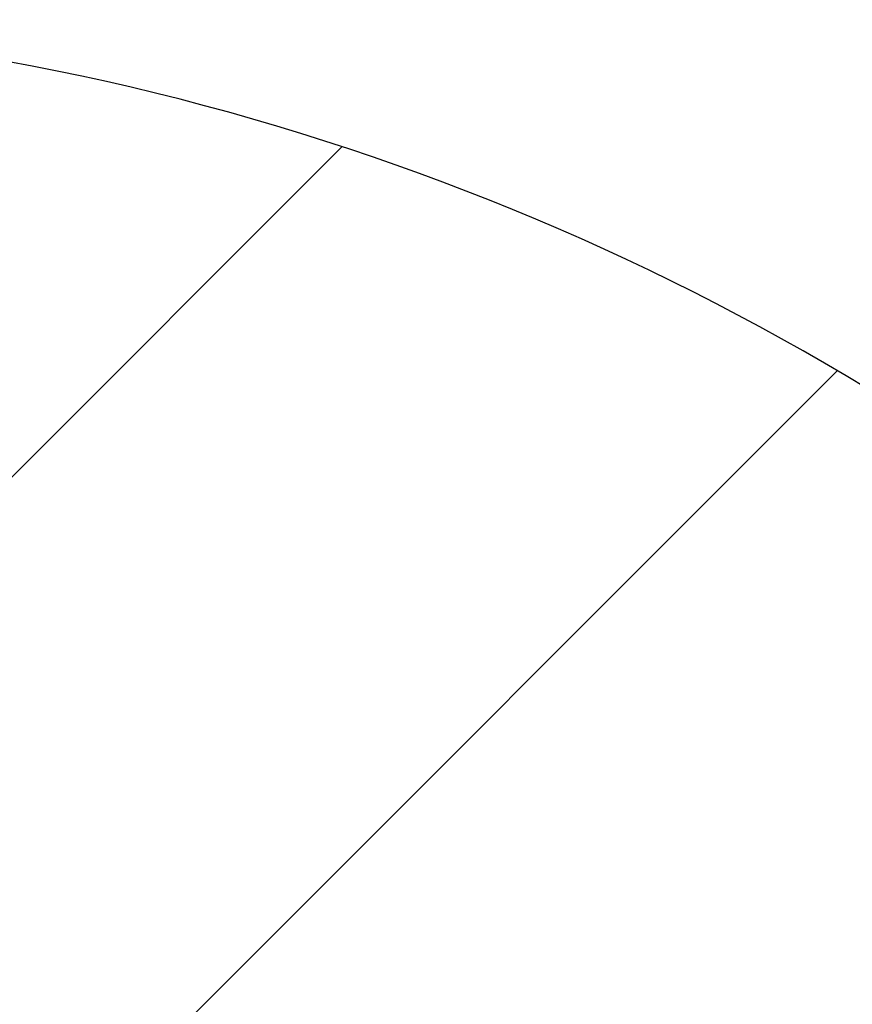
# Model space of a CAD drawing. Header units: millimetres. Extents: x 16 to 3344, y 34 to 2360.
# Tile 68 of 101: x 2114 to 2245, y 1885 to 2040. Entities that reach past the tile are written whole.
import ezdxf

# ---------------------------------------------------------------- set-up
doc = ezdxf.new("R2010")
doc.units = ezdxf.units.MM
doc.header["$LTSCALE"] = 185.02
doc.header["$PDMODE"] = 3
doc.header["$PDSIZE"] = 0.3
doc.layers.get('0').update_dxf_attribs({"linetype": 'CONTINUOUS'})
doc.layers.get('Defpoints').update_dxf_attribs({"linetype": 'CONTINUOUS'})
doc.styles.get("Standard").update_dxf_attribs({"font": 'malgun.ttf'})
doc.dimstyles.new('DIMSTYLE_6', dxfattribs={"dimtxt": 16, "dimasz": 6, "dimexe": 1, "dimexo": 0.5, "dimtad": 1, "dimdsep": 46, "dimtxsty": 'Standard', "dimblk": '_FILLED', "dimblk1": '_FILLED', "dimblk2": '_FILLED', "dimcen": 0.09, "dimclrt": 134, "dimazin": 2, "dimtp": 0.8, "dimtm": 0.8, "dimtfac": 1, "dimtofl": 0, "dimtmove": 0, "dimatfit": 1, "dimldrblk": '_FILLED', "dimfxl": 1, "dimtolj": 1, "dimarcsym": 0})

# ---------------------------------------------------------------- blocks, each defined once
blk = doc.blocks.new('_FILLED')
at = {"color": 0, "linetype": 'ByBlock'}
blk.add_solid([(0, 0), (-1, 0.2), (-1, -0.2)], dxfattribs=at)
blk = doc.blocks.new('*D10')
at = {"color": 0, "lineweight": -2, "transparency": 16777216}
for p, q in [((2366.98, 1880.57), (2439.64, 1934.05)), ((2439.64, 1934.05), (2492.25, 1934.05)), ((2039.91, 1639.91), (2040.09, 1639.91)), ((2040, 1639.82), (2040, 1640))]:
    blk.add_line(p, q, dxfattribs=at)
at = {"layer": 'Defpoints', "color": 0, "transparency": 16777216}
for p in [(2362.15, 1877.02), (1717.85, 1402.8)]:
    blk.add_point(p, dxfattribs=at)
at = {"color": 0, "lineweight": -2, "transparency": 16777216, "xscale": 6, "yscale": 6, "zscale": 6, "rotation": 216.3534432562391}
blk.add_blockref('_FILLED', (2362.15, 1877.02), dxfattribs=at)
at = {"color": 134, "transparency": 16777216, "insert": (2437.19, 1956.01), "char_height": 16, "width": 58.1333, "attachment_point": 1, "line_spacing_factor": 0.9}
blk.add_mtext('\\A1;%%c800', dxfattribs=at)

msp = doc.modelspace()

# ---------------------------------------------------------------- linework, layer by layer
at = {"color": 134, "linetype": 'Continuous'}
for p, q in [((1659.967, 1515.11), (2164.8, 2019.943)), ((2015.602, 1757.692), (2242.673, 1984.763))]:
    msp.add_line(p, q, dxfattribs=at)
at = {"color": 7}
msp.add_arc((2040, 1639.91), 400, 305, 235, dxfattribs=at)

# ---------------------------------------------------------------- dimensions: what is measured, and where the dimension line sits
at = {"color": 134}
dim = msp.add_diameter_dim_2p(p1=(1717.85, 1402.804), p2=(2362.15, 1877.016), text='%%c<>', dimstyle='DIMSTYLE_6', override={"dimtih": 1, "dimtoh": 1, "dimpost": '<>'}, dxfattribs=at)
dim.commit()
dim.dimension.update_dxf_attribs({"geometry": '*D10', "text_midpoint": (2466.256, 1934.047), "dimtype": 163})

doc.saveas('drawing.dxf')
